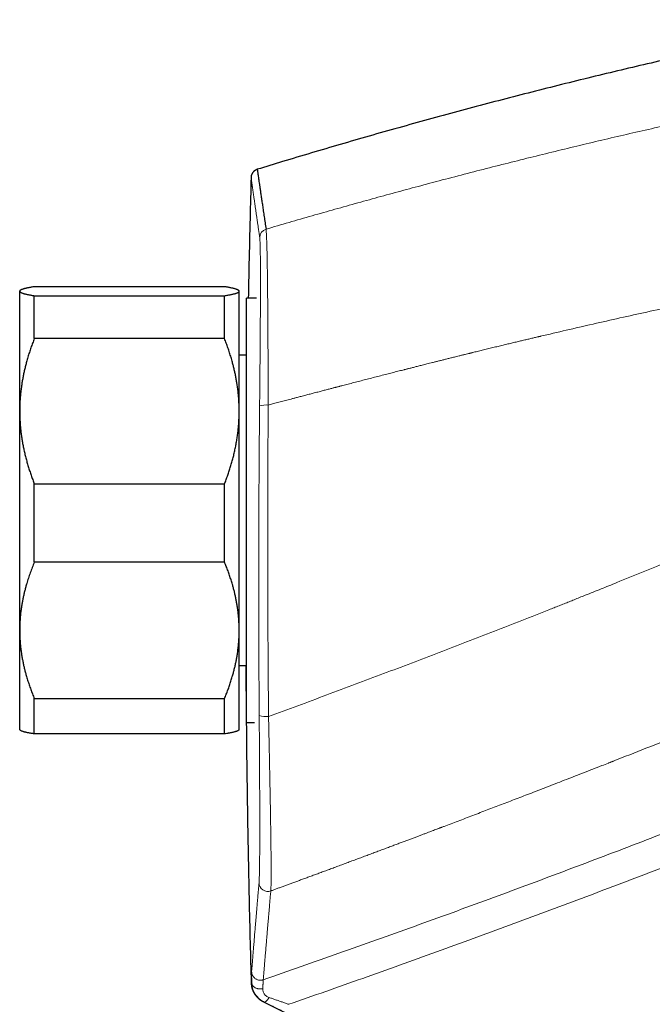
# Model space of a CAD drawing. Header units: millimetres. Extents: x 8 to 736, y 12 to 488.
# Tile 55 of 59: x 563 to 606, y 403 to 471. Entities that reach past the tile are written whole.
import ezdxf

# ---------------------------------------------------------------- set-up
doc = ezdxf.new("R2010")
doc.units = ezdxf.units.MM

msp = doc.modelspace()

# ---------------------------------------------------------------- linework, layer by layer
at = {"color": 7, "linetype": 'Continuous', "lineweight": 30}
for p, q in [((576.973, 452.332), (563.973, 452.332)), ((562.996, 452.072), (562.973, 452.048)), ((562.973, 452.026), (562.973, 452.048)), ((562.973, 443.821), (562.973, 452.026)), ((563.973, 448.789), (563.973, 451.719)), ((563.973, 451.719), (576.973, 451.719)), ((576.973, 448.789), (576.973, 451.719)), ((577.973, 452.048), (577.95, 452.071)), ((577.973, 452.026), (577.973, 452.048)), ((577.973, 443.821), (577.973, 452.026)), ((579.155, 451.548), (578.473, 451.548)), ((579.155, 451.548), (578.473, 451.548)), ((578.473, 429.118), (578.473, 451.548)), ((576.973, 448.789), (563.973, 448.789)), ((578.473, 447.648), (577.973, 447.648)), ((562.973, 428.844), (562.973, 443.821)), ((577.973, 428.844), (577.973, 443.821)), ((563.973, 433.505), (563.973, 438.854)), ((563.973, 438.854), (576.973, 438.854)), ((576.973, 433.505), (576.973, 438.854)), ((576.973, 433.505), (563.973, 433.505)), ((562.973, 422.048), (562.973, 428.844)), ((577.973, 422.048), (577.973, 428.844)), ((578.473, 422.548), (578.473, 429.118)), ((577.973, 426.448), (578.473, 426.448)), ((563.973, 424.183), (576.973, 424.183)), ((563.973, 421.764), (563.973, 424.183)), ((576.973, 421.764), (576.973, 424.183)), ((562.973, 422.048), (562.996, 422.025)), ((577.95, 422.025), (577.973, 422.048)), ((578.473, 422.548), (579.02, 422.548)), ((578.473, 422.548), (579.02, 422.548)), ((576.973, 421.764), (563.973, 421.764)), ((579.631, 403.453), (589.844, 398.427))]:
    msp.add_line(p, q, dxfattribs=at)
at = {"color": 252, "linetype": 'Continuous', "lineweight": 0}
for p, q in [((578.835, 404.742), (578.825, 404.746)), ((579.66, 403.442), (579.669, 403.439)), ((579.669, 403.439), (579.661, 403.442))]:
    msp.add_line(p, q, dxfattribs=at)
at = {"color": 252, "linetype": 'Continuous', "lineweight": 0, "flags": 128}
for points in [[(578.835, 404.742), (578.837, 404.712), (578.842, 404.683), (578.851, 404.654), (578.861, 404.625), (578.875, 404.597), (578.891, 404.57), (578.91, 404.543), (578.932, 404.518), (578.956, 404.494), (578.982, 404.471), (579.01, 404.45), (579.041, 404.43), (579.073, 404.411), (579.107, 404.394), (579.142, 404.379), (579.179, 404.366), (579.218, 404.355), (579.257, 404.345), (579.297, 404.338), (579.338, 404.333), (579.379, 404.329), (579.42, 404.328), (579.462, 404.329), (579.503, 404.332), (579.544, 404.337), (579.585, 404.344)], [(580.023, 403.748), (580.001, 403.713), (579.979, 403.679), (579.957, 403.648), (579.934, 403.617), (579.912, 403.589), (579.889, 403.563), (579.867, 403.538), (579.845, 403.516), (579.824, 403.497), (579.803, 403.48), (579.783, 403.465), (579.764, 403.453), (579.745, 403.444), (579.728, 403.437), (579.711, 403.433), (579.696, 403.432), (579.682, 403.434), (579.669, 403.439)]]:
    msp.add_lwpolyline(points, dxfattribs=at)
at = {"color": 252, "linetype": 'Continuous', "lineweight": 0}
for centre, radius, start, end in [((579.973, 455.69), 0.599, 106.16698, 178.46281), ((579.803, 442.731), 1.52, 84.17386, 106.57814), ((579.814, 424.603), 1.651, 253.41628, 275.77094), ((579.928, 411.597), 0.6, 181.82358, 289.98768)]:
    msp.add_arc(centre, radius, start, end, dxfattribs=at)
at = {"color": 7, "linetype": 'Continuous', "lineweight": 30}
for points, knots in [([(619.929, 470.586), (619.388, 470.479), (618.225, 470.25), (616.441, 469.888), (614.577, 469.501), (612.714, 469.104), (610.854, 468.699), (608.995, 468.285), (607.077, 467.849), (605.099, 467.388), (603.061, 466.902), (601.027, 466.405), (598.994, 465.898), (596.965, 465.38), (594.938, 464.852), (592.914, 464.312), (590.892, 463.763), (588.873, 463.202), (586.869, 462.634), (584.88, 462.06), (582.905, 461.478), (581.014, 460.911), (579.782, 460.533), (579.206, 460.357)], [0, 0, 0, 0, 0.039334, 0.084669, 0.130001, 0.175332, 0.220661, 0.265989, 0.311316, 0.361175, 0.411035, 0.460895, 0.510757, 0.56062, 0.610486, 0.660354, 0.710226, 0.760102, 0.809983, 0.858978, 0.907978, 0.956984, 1, 1, 1, 1]), ([(579.205, 460.361), (579.187, 460.354), (579.152, 460.34), (579.103, 460.314), (579.061, 460.287), (579.024, 460.26), (578.993, 460.235), (578.968, 460.211), (578.947, 460.19), (578.928, 460.168), (578.908, 460.144), (578.886, 460.113), (578.862, 460.077), (578.839, 460.034), (578.817, 459.984), (578.799, 459.929), (578.786, 459.868), (578.783, 459.825), (578.781, 459.804)], [0, 0, 0, 0, 0.079058, 0.152937, 0.220772, 0.281902, 0.335858, 0.382337, 0.421167, 0.456114, 0.498616, 0.549321, 0.607984, 0.674202, 0.747387, 0.826753, 0.911329, 1, 1, 1, 1]), ([(579.205, 460.359), (579.205, 460.36), (579.205, 460.363), (579.207, 460.346), (579.213, 460.306), (579.223, 460.239), (579.236, 460.148), (579.253, 460.031), (579.274, 459.889), (579.298, 459.724), (579.326, 459.535), (579.357, 459.323), (579.392, 459.087), (579.43, 458.825), (579.473, 458.537), (579.519, 458.222), (579.569, 457.881), (579.623, 457.516), (579.68, 457.125), (579.741, 456.711), (579.784, 456.414), (579.806, 456.265)], [0, 0, 0, 0, 0.011576, 0.065785, 0.119994, 0.175189, 0.230384, 0.285579, 0.340774, 0.395968, 0.450177, 0.504386, 0.558595, 0.612803, 0.668118, 0.723432, 0.778746, 0.83406, 0.889374, 0.944687, 1, 1, 1, 1]), ([(578.788, 459.805), (578.763, 458.875), (578.71, 456.906), (578.646, 454.153), (578.61, 452.331), (578.595, 451.548)], [0, 0, 0, 0, 0.33783, 0.715722, 1, 1, 1, 1]), ([(563.973, 452.332), (563.935, 452.326), (563.858, 452.314), (563.751, 452.295), (563.649, 452.277), (563.554, 452.258), (563.465, 452.239), (563.383, 452.221), (563.308, 452.202), (563.24, 452.183), (563.178, 452.163), (563.125, 452.144), (563.079, 452.125), (563.041, 452.105), (563.01, 452.085), (562.989, 452.065), (562.975, 452.046), (562.974, 452.032), (562.973, 452.026)], [0, 0, 0, 0, 0.062057, 0.124124, 0.186189, 0.248244, 0.310077, 0.371921, 0.433764, 0.495595, 0.558031, 0.620481, 0.682931, 0.745365, 0.809015, 0.872683, 0.936351, 1, 1, 1, 1]), ([(577.973, 452.026), (577.972, 452.029), (577.972, 452.038), (577.966, 452.053), (577.953, 452.069), (577.934, 452.086), (577.905, 452.105), (577.867, 452.125), (577.82, 452.144), (577.765, 452.164), (577.702, 452.184), (577.63, 452.204), (577.55, 452.224), (577.462, 452.243), (577.366, 452.263), (577.269, 452.282), (577.171, 452.299), (577.075, 452.316), (577.007, 452.327), (576.973, 452.332)], [0, 0, 0, 0, 0.034083, 0.086059, 0.13804, 0.190015, 0.253414, 0.316836, 0.380268, 0.443694, 0.507094, 0.57244, 0.637806, 0.703182, 0.768553, 0.833903, 0.889267, 0.944635, 1, 1, 1, 1]), ([(562.973, 452.026), (562.973, 452.022), (562.974, 452.012), (562.982, 451.995), (562.999, 451.976), (563.025, 451.956), (563.059, 451.936), (563.101, 451.917), (563.152, 451.897), (563.211, 451.877), (563.278, 451.858), (563.353, 451.838), (563.431, 451.82), (563.512, 451.802), (563.594, 451.785), (563.681, 451.769), (563.773, 451.752), (563.87, 451.735), (563.939, 451.724), (563.973, 451.719)], [0, 0, 0, 0, 0.034083, 0.096966, 0.159874, 0.222792, 0.285703, 0.348587, 0.4123, 0.476036, 0.539781, 0.60352, 0.667237, 0.722629, 0.778026, 0.833419, 0.888945, 0.944474, 1, 1, 1, 1]), ([(576.973, 451.719), (577.013, 451.725), (577.093, 451.738), (577.205, 451.758), (577.31, 451.777), (577.41, 451.797), (577.502, 451.817), (577.587, 451.837), (577.666, 451.857), (577.736, 451.878), (577.798, 451.899), (577.851, 451.92), (577.895, 451.941), (577.93, 451.962), (577.954, 451.983), (577.97, 452.004), (577.972, 452.018), (577.973, 452.026)], [0, 0, 0, 0, 0.065066, 0.130137, 0.195203, 0.26048, 0.325763, 0.391039, 0.458408, 0.525817, 0.593243, 0.660665, 0.728065, 0.795429, 0.863616, 0.931814, 1, 1, 1, 1]), ([(563.973, 448.789), (563.932, 448.684), (563.852, 448.474), (563.739, 448.157), (563.632, 447.838), (563.533, 447.517), (563.446, 447.212), (563.369, 446.923), (563.303, 446.65), (563.243, 446.378), (563.189, 446.105), (563.14, 445.832), (563.094, 445.535), (563.052, 445.213), (563.017, 444.866), (562.992, 444.518), (562.976, 444.17), (562.974, 443.938), (562.973, 443.821)], [0, 0, 0, 0, 0.065617, 0.131252, 0.19689, 0.262521, 0.328134, 0.383158, 0.438187, 0.493212, 0.547625, 0.602042, 0.656455, 0.725142, 0.793864, 0.862595, 0.931314, 1, 1, 1, 1]), ([(577.973, 443.821), (577.972, 443.879), (577.972, 444.044), (577.964, 444.315), (577.946, 444.636), (577.92, 444.957), (577.886, 445.276), (577.845, 445.578), (577.8, 445.862), (577.752, 446.129), (577.699, 446.393), (577.641, 446.655), (577.578, 446.914), (577.505, 447.196), (577.418, 447.499), (577.317, 447.825), (577.21, 448.148), (577.095, 448.47), (577.014, 448.683), (576.973, 448.789)], [0, 0, 0, 0, 0.034083, 0.097391, 0.160725, 0.224069, 0.287405, 0.350714, 0.403934, 0.457159, 0.510379, 0.562664, 0.614953, 0.667239, 0.733776, 0.800332, 0.866897, 0.933458, 1, 1, 1, 1]), ([(562.973, 443.821), (562.973, 443.764), (562.974, 443.606), (562.981, 443.348), (562.997, 443.047), (563.02, 442.747), (563.05, 442.447), (563.089, 442.147), (563.134, 441.846), (563.187, 441.547), (563.247, 441.246), (563.314, 440.945), (563.389, 440.643), (563.47, 440.342), (563.558, 440.042), (563.653, 439.743), (563.753, 439.445), (563.86, 439.148), (563.935, 438.952), (563.973, 438.854)], [0, 0, 0, 0, 0.0340829, 0.0933835, 0.1526989, 0.2120147, 0.271316, 0.3310745, 0.3908466, 0.4506197, 0.5103794, 0.571401, 0.6324347, 0.6934696, 0.7544929, 0.8158642, 0.877245, 0.938627, 1, 1, 1, 1]), ([(576.973, 438.854), (577.011, 438.952), (577.086, 439.149), (577.192, 439.446), (577.293, 439.744), (577.388, 440.045), (577.477, 440.348), (577.559, 440.652), (577.635, 440.959), (577.704, 441.268), (577.765, 441.581), (577.82, 441.897), (577.866, 442.215), (577.905, 442.534), (577.935, 442.854), (577.957, 443.176), (577.97, 443.499), (577.972, 443.714), (577.973, 443.821)], [0, 0, 0, 0, 0.061481, 0.12297, 0.184459, 0.245938, 0.307751, 0.369576, 0.4314, 0.493211, 0.556282, 0.61937, 0.682456, 0.745525, 0.809135, 0.872763, 0.936391, 1, 1, 1, 1]), ([(563.973, 433.505), (563.924, 433.386), (563.827, 433.147), (563.693, 432.786), (563.568, 432.422), (563.466, 432.096), (563.384, 431.809), (563.319, 431.561), (563.259, 431.313), (563.205, 431.065), (563.156, 430.817), (563.109, 430.547), (563.066, 430.255), (563.028, 429.941), (563, 429.625), (562.982, 429.31), (562.974, 429.049), (562.973, 428.894), (562.973, 428.844)], [0, 0, 0, 0, 0.079536, 0.159092, 0.238644, 0.318175, 0.371508, 0.424845, 0.478178, 0.530957, 0.58374, 0.636519, 0.702911, 0.769333, 0.835765, 0.902185, 0.968576, 1, 1, 1, 1]), ([(577.973, 428.844), (577.973, 428.894), (577.972, 429.045), (577.964, 429.296), (577.947, 429.598), (577.921, 429.899), (577.887, 430.2), (577.847, 430.484), (577.802, 430.751), (577.754, 431.002), (577.701, 431.251), (577.643, 431.497), (577.58, 431.741), (577.506, 432.006), (577.419, 432.291), (577.318, 432.598), (577.21, 432.902), (577.096, 433.205), (577.014, 433.405), (576.973, 433.505)], [0, 0, 0, 0, 0.031424, 0.094899, 0.158401, 0.221913, 0.285416, 0.348893, 0.402256, 0.455625, 0.508989, 0.561409, 0.613834, 0.666254, 0.732989, 0.799742, 0.866504, 0.933261, 1, 1, 1, 1]), ([(562.973, 428.844), (562.974, 428.74), (562.975, 428.533), (562.99, 428.221), (563.013, 427.91), (563.045, 427.6), (563.083, 427.307), (563.127, 427.031), (563.175, 426.772), (563.228, 426.515), (563.286, 426.261), (563.349, 426.01), (563.424, 425.736), (563.513, 425.44), (563.616, 425.123), (563.727, 424.808), (563.846, 424.494), (563.93, 424.287), (563.973, 424.183)], [0, 0, 0, 0, 0.065449, 0.130926, 0.196415, 0.261894, 0.327345, 0.382403, 0.437466, 0.492525, 0.54654, 0.60056, 0.654576, 0.723644, 0.792733, 0.861832, 0.930927, 1, 1, 1, 1]), ([(576.973, 424.183), (577.013, 424.282), (577.094, 424.478), (577.206, 424.776), (577.313, 425.075), (577.413, 425.376), (577.5, 425.663), (577.576, 425.934), (577.642, 426.19), (577.703, 426.446), (577.757, 426.702), (577.805, 426.957), (577.852, 427.236), (577.893, 427.539), (577.929, 427.864), (577.954, 428.191), (577.97, 428.517), (577.972, 428.735), (577.973, 428.844)], [0, 0, 0, 0, 0.065617, 0.131252, 0.19689, 0.262521, 0.328134, 0.383158, 0.438187, 0.493212, 0.547625, 0.602042, 0.656455, 0.725142, 0.793864, 0.862595, 0.931314, 1, 1, 1, 1]), ([(578.428, 426.448), (578.428, 426.309), (578.434, 425.13), (578.453, 422.91), (578.487, 419.789), (578.531, 416.687), (578.584, 413.603), (578.647, 410.539), (578.715, 407.596), (578.767, 405.674), (578.792, 404.774)], [0, 0, 0, 0, 0.0192403, 0.1632148, 0.3071946, 0.4511749, 0.5925826, 0.7339866, 0.8753849, 1, 1, 1, 1]), ([(563.973, 421.764), (563.935, 421.771), (563.858, 421.783), (563.751, 421.801), (563.65, 421.82), (563.554, 421.839), (563.465, 421.857), (563.383, 421.876), (563.308, 421.895), (563.24, 421.914), (563.179, 421.933), (563.125, 421.953), (563.079, 421.972), (563.041, 421.992), (563.013, 422.009), (563.001, 422.021), (562.996, 422.026)], [0, 0, 0, 0, 0.072599, 0.145197, 0.217885, 0.290571, 0.362896, 0.43522, 0.507659, 0.580097, 0.653115, 0.726132, 0.799294, 0.872454, 0.946882, 1, 1, 1, 1]), ([(577.95, 422.026), (577.949, 422.025), (577.945, 422.02), (577.933, 422.01), (577.911, 421.995), (577.88, 421.979), (577.844, 421.962), (577.803, 421.946), (577.755, 421.93), (577.702, 421.913), (577.643, 421.897), (577.577, 421.88), (577.507, 421.863), (577.431, 421.847), (577.35, 421.83), (577.27, 421.815), (577.195, 421.802), (577.1, 421.785), (577.024, 421.773), (576.973, 421.764)], [0, 0, 0, 0, 0.0062647, 0.0519143, 0.1136675, 0.1754266, 0.2371802, 0.2991367, 0.3610987, 0.4230557, 0.4867214, 0.5503925, 0.6140588, 0.677899, 0.741744, 0.8055848, 0.854176, 0.9027671, 1, 1, 1, 1]), ([(578.791, 404.773), (578.793, 404.751), (578.796, 404.706), (578.801, 404.64), (578.809, 404.575), (578.819, 404.513), (578.831, 404.452), (578.847, 404.391), (578.865, 404.329), (578.887, 404.266), (578.911, 404.207), (578.935, 404.156), (578.957, 404.111), (578.977, 404.073), (578.998, 404.037), (579.019, 404.003), (579.04, 403.97), (579.059, 403.942), (579.077, 403.917), (579.092, 403.897), (579.108, 403.877), (579.123, 403.858), (579.138, 403.84), (579.152, 403.823), (579.166, 403.807), (579.182, 403.79), (579.198, 403.773), (579.215, 403.755), (579.233, 403.738), (579.251, 403.721), (579.269, 403.705), (579.285, 403.69), (579.301, 403.676), (579.317, 403.664), (579.331, 403.652), (579.343, 403.643), (579.353, 403.635), (579.362, 403.628), (579.369, 403.623), (579.373, 403.62), (579.376, 403.618), (579.379, 403.615), (579.383, 403.613), (579.387, 403.609), (579.392, 403.606), (579.398, 403.602), (579.404, 403.598), (579.411, 403.593), (579.419, 403.587), (579.428, 403.581), (579.438, 403.574), (579.449, 403.567), (579.46, 403.559), (579.472, 403.551), (579.485, 403.542), (579.499, 403.533), (579.514, 403.524), (579.53, 403.514), (579.547, 403.504), (579.564, 403.493), (579.583, 403.481), (579.602, 403.47), (579.615, 403.462), (579.622, 403.458)], [0, 0, 0, 0, 0.023655, 0.046045, 0.067188, 0.087113, 0.105838, 0.123377, 0.142544, 0.160108, 0.176101, 0.190561, 0.200525, 0.209666, 0.21802, 0.225631, 0.232562, 0.238892, 0.243308, 0.247499, 0.251527, 0.255465, 0.259386, 0.263369, 0.267487, 0.271806, 0.277974, 0.284712, 0.292108, 0.302684, 0.314551, 0.327727, 0.342231, 0.358087, 0.37531, 0.393915, 0.409348, 0.425627, 0.442755, 0.448702, 0.454887, 0.462275, 0.471048, 0.481206, 0.492529, 0.505187, 0.519179, 0.534505, 0.55361, 0.574447, 0.597016, 0.621316, 0.647346, 0.674595, 0.703511, 0.734092, 0.766338, 0.800958, 0.837309, 0.87539, 0.915199, 0.956737, 1, 1, 1, 1]), ([(578.791, 404.773), (578.792, 404.77), (578.794, 404.764), (578.805, 404.755), (578.818, 404.749), (578.825, 404.746)], [0, 0, 0, 0, 0.318134, 0.659067, 1, 1, 1, 1]), ([(579.66, 403.442), (579.66, 403.442), (579.66, 403.441), (579.655, 403.442), (579.642, 403.448), (579.634, 403.452), (579.631, 403.453)], [0, 0, 0, 0, 0.160593, 0.481778, 0.802964, 1, 1, 1, 1]), ([(579.631, 403.453), (579.632, 403.453), (579.636, 403.451), (579.645, 403.448), (579.656, 403.444), (579.661, 403.442)], [0, 0, 0, 0, 0.215342, 0.646026, 1, 1, 1, 1])]:
    msp.add_open_spline(points, degree=3, knots=knots, dxfattribs=at)
at = {"color": 252, "linetype": 'Continuous', "lineweight": 0}
for points, knots in [([(579.806, 456.265), (580.331, 456.419), (581.378, 456.727), (582.949, 457.18), (584.519, 457.626), (586.087, 458.066), (587.654, 458.499), (589.219, 458.925), (590.833, 459.358), (592.498, 459.798), (594.213, 460.244), (595.926, 460.681), (597.636, 461.11), (599.344, 461.531), (601.049, 461.945), (602.752, 462.35), (604.452, 462.747), (606.15, 463.137), (607.835, 463.516), (609.507, 463.886), (611.167, 464.245), (612.824, 464.598), (613.928, 464.827), (614.479, 464.941)], [0, 0, 0, 0, 0.045786, 0.091478, 0.137077, 0.182582, 0.227994, 0.273314, 0.31854, 0.368183, 0.417713, 0.467132, 0.51644, 0.565636, 0.614722, 0.663697, 0.712562, 0.761316, 0.80996, 0.857628, 0.905191, 0.952648, 1, 1, 1, 1]), ([(578.781, 459.805), (578.781, 459.805), (578.781, 459.805), (578.781, 459.805), (578.781, 459.804), (578.781, 459.803), (578.782, 459.802), (578.782, 459.8), (578.782, 459.798), (578.782, 459.795), (578.783, 459.792), (578.784, 459.788), (578.784, 459.783), (578.785, 459.776), (578.786, 459.769), (578.788, 459.76), (578.789, 459.749), (578.791, 459.737), (578.793, 459.723), (578.795, 459.707), (578.798, 459.69), (578.8, 459.67), (578.804, 459.649), (578.807, 459.626), (578.811, 459.6), (578.815, 459.571), (578.819, 459.54), (578.824, 459.507), (578.829, 459.472), (578.835, 459.434), (578.841, 459.393), (578.847, 459.349), (578.854, 459.301), (578.861, 459.249), (578.869, 459.194), (578.878, 459.135), (578.887, 459.07), (578.898, 458.998), (578.909, 458.921), (578.917, 458.865), (578.922, 458.832), (578.923, 458.822), (578.925, 458.812), (578.926, 458.802), (578.928, 458.791), (578.934, 458.75), (578.944, 458.676), (578.96, 458.568), (578.976, 458.457), (578.992, 458.344), (579.009, 458.23), (579.025, 458.116), (579.042, 458.001), (579.059, 457.885), (579.076, 457.768), (579.093, 457.65), (579.11, 457.531), (579.127, 457.413), (579.144, 457.295), (579.161, 457.177), (579.178, 457.061), (579.195, 456.947), (579.211, 456.833), (579.227, 456.722), (579.243, 456.612), (579.259, 456.505), (579.274, 456.4), (579.289, 456.298), (579.303, 456.201), (579.316, 456.11), (579.329, 456.023), (579.341, 455.94), (579.352, 455.86), (579.364, 455.782), (579.371, 455.731), (579.375, 455.706)], [0, 0, 0, 0, 0.004049, 0.009232, 0.014864, 0.020942, 0.027468, 0.034442, 0.041427, 0.04881, 0.05659, 0.064769, 0.073345, 0.083386, 0.093923, 0.104956, 0.116484, 0.128507, 0.141026, 0.15404, 0.16755, 0.180848, 0.194593, 0.208785, 0.223425, 0.238513, 0.254048, 0.269105, 0.28456, 0.300413, 0.316663, 0.333312, 0.350358, 0.367801, 0.385643, 0.403882, 0.42252, 0.44348, 0.464922, 0.484188, 0.486739, 0.489296, 0.491859, 0.494429, 0.497005, 0.499588, 0.524781, 0.54942, 0.573505, 0.597034, 0.620009, 0.642034, 0.663524, 0.68448, 0.7049, 0.725185, 0.744914, 0.764085, 0.7827, 0.800757, 0.818258, 0.835201, 0.851588, 0.867417, 0.88269, 0.897405, 0.911564, 0.925166, 0.93821, 0.949679, 0.960679, 0.971211, 0.981275, 0.990872, 1, 1, 1, 1]), ([(579.375, 455.706), (579.376, 455.694), (579.379, 455.669), (579.384, 455.618), (579.388, 455.559), (579.393, 455.488), (579.396, 455.408), (579.4, 455.319), (579.403, 455.222), (579.406, 455.12), (579.409, 455.012), (579.411, 454.897), (579.414, 454.775), (579.416, 454.644), (579.418, 454.502), (579.42, 454.348), (579.421, 454.181), (579.423, 454.005), (579.424, 453.821), (579.425, 453.629), (579.426, 453.429), (579.426, 453.273), (579.426, 453.167), (579.426, 453.122), (579.427, 453.087), (579.427, 453.059), (579.427, 453.031), (579.427, 453.002), (579.427, 452.953), (579.427, 452.882), (579.427, 452.789), (579.427, 452.692), (579.427, 452.59), (579.427, 452.482), (579.427, 452.362), (579.426, 452.231), (579.426, 452.087), (579.426, 451.933), (579.425, 451.769), (579.425, 451.595), (579.424, 451.414), (579.424, 451.226), (579.423, 451.032), (579.422, 450.828), (579.421, 450.613), (579.42, 450.393), (579.418, 450.168), (579.417, 449.939), (579.416, 449.727), (579.415, 449.537), (579.414, 449.413), (579.413, 449.332), (579.413, 449.293), (579.413, 449.254), (579.412, 449.215), (579.412, 449.176), (579.412, 449.141), (579.411, 449.037), (579.41, 448.863), (579.408, 448.612), (579.406, 448.339), (579.404, 448.042), (579.401, 447.722), (579.399, 447.397), (579.396, 447.07), (579.393, 446.74), (579.39, 446.407), (579.387, 446.06), (579.384, 445.699), (579.38, 445.324), (579.376, 444.947), (579.373, 444.568), (579.37, 444.314), (579.369, 444.187)], [0, 0, 0, 0, 0.020154, 0.040268, 0.060347, 0.080396, 0.10042, 0.120423, 0.140409, 0.158718, 0.177018, 0.195311, 0.213601, 0.231888, 0.250175, 0.270126, 0.290081, 0.310041, 0.33001, 0.349987, 0.369976, 0.389978, 0.394908, 0.39984, 0.402312, 0.404794, 0.40736, 0.410012, 0.412748, 0.420709, 0.429312, 0.437536, 0.446274, 0.455526, 0.465293, 0.476419, 0.488149, 0.500483, 0.513411, 0.526921, 0.541012, 0.554829, 0.569163, 0.584013, 0.599379, 0.615263, 0.630554, 0.646297, 0.662493, 0.67343, 0.684565, 0.687092, 0.689629, 0.692176, 0.694733, 0.6973, 0.699877, 0.70163, 0.717724, 0.733818, 0.749911, 0.769864, 0.78982, 0.809782, 0.829751, 0.849729, 0.869717, 0.889717, 0.911732, 0.933766, 0.95582, 0.977898, 1, 1, 1, 1]), ([(579.806, 456.265), (579.809, 456.244), (579.815, 456.202), (579.824, 456.105), (579.832, 455.984), (579.84, 455.838), (579.847, 455.668), (579.855, 455.474), (579.862, 455.256), (579.868, 455.016), (579.875, 454.753), (579.881, 454.469), (579.887, 454.163), (579.892, 453.837), (579.897, 453.49), (579.902, 453.124), (579.907, 452.739), (579.912, 452.336), (579.916, 451.915), (579.92, 451.48), (579.924, 451.03), (579.927, 450.567), (579.931, 450.091), (579.934, 449.603), (579.937, 449.104), (579.94, 448.571), (579.943, 448.002), (579.946, 447.397), (579.948, 446.782), (579.951, 446.158), (579.953, 445.526), (579.955, 444.887), (579.956, 444.457), (579.957, 444.242)], [0, 0, 0, 0, 0.0315372, 0.0629809, 0.0943504, 0.1256624, 0.1569316, 0.1881706, 0.2193906, 0.2506012, 0.2818109, 0.3130274, 0.3442575, 0.3755079, 0.4067849, 0.4380954, 0.4694462, 0.5008451, 0.5322267, 0.5635311, 0.5947736, 0.625968, 0.6571264, 0.6882598, 0.7193777, 0.750489, 0.7860459, 0.8216154, 0.8572074, 0.8928318, 0.9284984, 0.9642175, 1, 1, 1, 1]), ([(579.957, 444.242), (580.005, 444.255), (580.105, 444.281), (580.258, 444.322), (580.42, 444.365), (580.589, 444.41), (580.767, 444.456), (580.949, 444.505), (581.135, 444.554), (581.325, 444.604), (581.523, 444.656), (581.727, 444.71), (581.911, 444.758), (582.073, 444.801), (582.215, 444.838), (582.365, 444.878), (582.519, 444.918), (582.672, 444.958), (582.82, 444.997), (582.963, 445.035), (583.112, 445.074), (583.267, 445.114), (583.426, 445.156), (583.577, 445.196), (583.72, 445.233), (583.859, 445.269), (583.991, 445.304), (584.118, 445.337), (584.236, 445.368), (584.346, 445.397), (584.447, 445.423), (584.524, 445.443), (584.583, 445.458), (584.632, 445.471), (584.687, 445.485), (584.744, 445.5), (584.802, 445.515), (584.933, 445.549), (585.173, 445.612), (585.525, 445.703), (585.919, 445.806), (586.317, 445.909), (586.719, 446.013), (587.125, 446.117), (587.539, 446.224), (587.946, 446.328), (588.344, 446.43), (588.716, 446.525), (589.013, 446.601), (589.185, 446.644), (589.243, 446.659), (589.255, 446.662), (589.286, 446.67), (589.34, 446.684), (589.417, 446.703), (589.504, 446.726), (589.601, 446.75), (589.707, 446.777), (589.822, 446.806), (589.944, 446.837), (590.07, 446.869), (590.201, 446.902), (590.341, 446.938), (590.488, 446.975), (590.643, 447.014), (590.812, 447.056), (590.994, 447.102), (591.191, 447.152), (591.397, 447.203), (591.613, 447.257), (591.837, 447.313), (592.068, 447.371), (592.308, 447.431), (592.557, 447.493), (592.792, 447.551), (593.013, 447.606), (593.217, 447.656), (593.449, 447.714), (593.628, 447.758), (593.753, 447.789), (593.799, 447.8), (593.844, 447.811), (593.884, 447.821), (594.022, 447.855), (594.253, 447.912), (594.598, 447.996), (594.951, 448.082), (595.312, 448.17), (595.663, 448.255), (596.005, 448.337), (596.336, 448.417), (596.658, 448.494), (596.968, 448.569), (597.267, 448.64), (597.554, 448.708), (597.831, 448.774), (598.098, 448.837), (598.283, 448.881), (598.39, 448.906), (598.423, 448.914), (598.455, 448.921), (598.487, 448.929), (598.521, 448.937), (598.69, 448.976), (599.442, 449.153), (600.795, 449.467), (602.616, 449.884), (604.458, 450.299), (606.299, 450.707), (608.142, 451.109), (609.974, 451.502), (611.795, 451.886), (613.606, 452.262), (615.416, 452.632), (616.624, 452.873), (617.228, 452.994)], [0, 0, 0, 0, 0.003918, 0.008056, 0.012413, 0.016989, 0.021784, 0.026798, 0.031726, 0.036849, 0.042166, 0.047679, 0.053386, 0.057051, 0.060793, 0.064896, 0.069149, 0.073269, 0.077258, 0.081115, 0.084839, 0.089334, 0.09362, 0.097698, 0.101567, 0.105228, 0.108882, 0.112302, 0.115487, 0.118438, 0.121154, 0.123636, 0.124653, 0.125992, 0.127537, 0.129089, 0.130648, 0.132213, 0.139686, 0.150035, 0.160662, 0.171565, 0.182232, 0.193151, 0.204322, 0.215745, 0.226007, 0.236464, 0.245827, 0.249995, 0.250296, 0.250533, 0.250969, 0.252795, 0.254878, 0.257219, 0.259817, 0.262673, 0.265786, 0.269156, 0.272472, 0.276004, 0.279753, 0.283717, 0.287898, 0.292296, 0.297328, 0.302617, 0.308162, 0.313963, 0.320021, 0.326219, 0.332665, 0.339359, 0.346299, 0.351642, 0.357123, 0.362742, 0.37037, 0.371591, 0.372817, 0.374049, 0.375207, 0.376104, 0.385104, 0.393907, 0.403868, 0.413565, 0.422998, 0.432167, 0.441072, 0.449712, 0.458089, 0.466041, 0.47374, 0.481185, 0.488377, 0.495217, 0.496094, 0.496967, 0.497836, 0.498701, 0.499562, 0.500538, 0.512306, 0.560058, 0.609377, 0.658683, 0.707978, 0.757261, 0.806533, 0.854915, 0.903286, 0.951648, 1, 1, 1, 1]), ([(579.957, 444.242), (579.955, 443.925), (579.95, 443.289), (579.944, 442.336), (579.939, 441.382), (579.935, 440.428), (579.931, 439.475), (579.928, 438.521), (579.926, 437.535), (579.925, 436.518), (579.924, 435.469), (579.924, 434.42), (579.925, 433.371), (579.927, 432.322), (579.929, 431.273), (579.933, 430.225), (579.937, 429.176), (579.942, 428.127), (579.948, 427.085), (579.955, 426.048), (579.963, 425.019), (579.971, 423.989), (579.977, 423.303), (579.98, 422.96)], [0, 0, 0, 0, 0.044941, 0.089843, 0.134708, 0.179541, 0.224346, 0.269127, 0.313887, 0.363105, 0.412307, 0.4615, 0.510689, 0.55988, 0.609077, 0.658286, 0.707512, 0.756761, 0.806037, 0.854467, 0.902934, 0.951443, 1, 1, 1, 1]), ([(579.369, 444.187), (579.366, 443.871), (579.36, 443.239), (579.352, 442.29), (579.344, 441.342), (579.337, 440.394), (579.331, 439.445), (579.326, 438.497), (579.321, 437.516), (579.317, 436.505), (579.314, 435.461), (579.312, 434.418), (579.31, 433.375), (579.309, 432.332), (579.31, 431.288), (579.311, 430.245), (579.313, 429.202), (579.316, 428.159), (579.319, 427.122), (579.324, 426.092), (579.329, 425.068), (579.335, 424.044), (579.34, 423.361), (579.343, 423.02)], [0, 0, 0, 0, 0.044944, 0.089847, 0.134714, 0.179549, 0.224356, 0.269137, 0.313899, 0.363117, 0.41232, 0.461513, 0.510702, 0.559893, 0.609089, 0.658297, 0.707522, 0.75677, 0.806045, 0.854473, 0.902938, 0.951445, 1, 1, 1, 1]), ([(579.98, 422.96), (580.646, 423.204), (581.972, 423.69), (583.948, 424.423), (585.903, 425.153), (587.837, 425.881), (589.75, 426.606), (591.641, 427.329), (593.528, 428.056), (595.409, 428.786), (597.285, 429.52), (598.642, 430.055), (599.491, 430.391), (599.837, 430.529), (600.182, 430.666), (600.527, 430.803), (600.878, 430.943), (601.245, 431.089), (601.856, 431.333), (602.702, 431.672), (604.022, 432.204), (605.581, 432.835), (607.372, 433.565), (609.137, 434.29), (610.875, 435.01), (612.588, 435.724), (614.243, 436.419), (615.841, 437.094), (617.385, 437.751), (618.905, 438.402), (620.402, 439.047), (621.391, 439.476), (621.882, 439.69)], [0, 0, 0, 0, 0.04711, 0.093769, 0.139974, 0.185726, 0.231023, 0.275865, 0.32025, 0.365342, 0.409952, 0.454077, 0.462343, 0.470592, 0.478824, 0.487039, 0.495236, 0.503931, 0.513319, 0.539006, 0.5645, 0.607943, 0.650813, 0.693109, 0.73483, 0.775976, 0.816544, 0.854265, 0.891472, 0.928164, 0.96434, 1, 1, 1, 1]), ([(580.133, 411.033), (580.204, 411.059), (580.347, 411.111), (580.567, 411.191), (580.794, 411.275), (581.03, 411.361), (581.272, 411.45), (581.521, 411.541), (581.777, 411.635), (582.04, 411.732), (582.313, 411.832), (582.596, 411.936), (582.888, 412.044), (583.189, 412.155), (583.499, 412.269), (583.816, 412.387), (584.142, 412.507), (584.473, 412.63), (584.81, 412.755), (585.153, 412.882), (585.503, 413.012), (585.795, 413.121), (586.027, 413.207), (586.198, 413.271), (586.37, 413.335), (586.54, 413.399), (586.708, 413.461), (586.875, 413.523), (587.096, 413.606), (587.371, 413.709), (587.696, 413.83), (588.013, 413.949), (588.32, 414.064), (588.619, 414.176), (588.904, 414.283), (589.175, 414.385), (589.435, 414.483), (589.686, 414.577), (589.928, 414.669), (590.162, 414.757), (590.388, 414.842), (590.606, 414.924), (590.808, 415), (590.994, 415.071), (591.165, 415.135), (591.329, 415.198), (591.46, 415.247), (591.558, 415.284), (591.626, 415.31), (591.692, 415.335), (591.757, 415.36), (591.824, 415.385), (591.896, 415.412), (592.105, 415.492), (592.453, 415.623), (592.938, 415.808), (593.432, 415.996), (593.937, 416.188), (594.435, 416.378), (594.925, 416.566), (595.409, 416.751), (595.9, 416.939), (596.399, 417.131), (596.906, 417.326), (597.421, 417.524), (597.962, 417.733), (598.529, 417.952), (599.123, 418.182), (599.726, 418.416), (600.339, 418.654), (600.947, 418.89), (601.55, 419.126), (602.148, 419.359), (602.7, 419.575), (603.073, 419.721), (603.264, 419.796), (603.324, 419.819), (603.383, 419.843), (603.443, 419.866), (603.502, 419.889), (603.723, 419.976), (604.664, 420.346), (606.351, 421.011), (608.617, 421.91), (610.905, 422.824), (613.191, 423.743), (615.473, 424.667), (617.739, 425.589), (619.989, 426.511), (622.224, 427.433), (624.459, 428.359), (625.947, 428.981), (626.691, 429.291)], [0, 0, 0, 0, 0.004492, 0.009158, 0.013998, 0.019013, 0.024201, 0.029466, 0.034899, 0.0405, 0.046268, 0.052328, 0.058562, 0.064971, 0.071555, 0.078314, 0.085247, 0.092356, 0.099491, 0.106795, 0.114266, 0.121906, 0.125417, 0.129136, 0.13281, 0.136439, 0.140024, 0.143564, 0.147059, 0.154198, 0.161143, 0.167894, 0.174451, 0.180815, 0.186985, 0.192694, 0.198226, 0.203581, 0.20876, 0.213763, 0.218589, 0.223238, 0.227711, 0.231501, 0.235155, 0.238672, 0.242052, 0.243525, 0.24497, 0.246388, 0.247779, 0.249141, 0.25063, 0.252397, 0.262557, 0.272925, 0.2835, 0.294283, 0.305273, 0.315443, 0.325785, 0.336299, 0.346983, 0.357839, 0.368867, 0.380066, 0.392582, 0.405307, 0.418238, 0.431377, 0.444724, 0.457368, 0.470193, 0.483198, 0.492928, 0.49421, 0.495493, 0.496778, 0.498064, 0.499352, 0.500547, 0.512301, 0.560005, 0.609283, 0.658559, 0.707834, 0.757098, 0.806318, 0.85469, 0.903094, 0.951531, 1, 1, 1, 1]), ([(579.343, 423.02), (579.344, 422.891), (579.345, 422.632), (579.348, 422.247), (579.351, 421.863), (579.353, 421.482), (579.356, 421.104), (579.358, 420.736), (579.36, 420.378), (579.362, 420.03), (579.364, 419.685), (579.366, 419.344), (579.368, 419.057), (579.369, 418.821), (579.37, 418.643), (579.371, 418.526), (579.371, 418.471), (579.371, 418.469), (579.371, 418.468), (579.371, 418.467), (579.371, 418.466), (579.371, 418.461), (579.371, 418.45), (579.371, 418.43), (579.371, 418.398), (579.371, 418.358), (579.372, 418.308), (579.372, 418.249), (579.372, 418.181), (579.372, 418.104), (579.373, 418.018), (579.373, 417.924), (579.374, 417.821), (579.374, 417.711), (579.374, 417.594), (579.375, 417.468), (579.375, 417.334), (579.376, 417.192), (579.376, 417.041), (579.377, 416.882), (579.377, 416.717), (579.378, 416.587), (579.378, 416.494), (579.378, 416.449), (579.378, 416.413), (579.378, 416.386), (579.378, 416.359), (579.378, 416.332), (579.378, 416.263), (579.379, 416.136), (579.379, 415.95), (579.379, 415.747), (579.379, 415.566), (579.379, 415.406), (579.379, 415.266), (579.379, 415.128), (579.379, 414.99), (579.379, 414.853), (579.379, 414.719), (579.379, 414.554), (579.378, 414.361), (579.377, 414.142), (579.376, 413.925), (579.375, 413.711), (579.374, 413.501), (579.372, 413.301), (579.37, 413.109), (579.368, 412.933), (579.366, 412.771), (579.364, 412.622), (579.362, 412.481), (579.359, 412.349), (579.356, 412.225), (579.353, 412.109), (579.35, 412.005), (579.347, 411.912), (579.343, 411.83), (579.34, 411.755), (579.336, 411.688), (579.332, 411.628), (579.33, 411.594), (579.328, 411.578)], [0, 0, 0, 0, 0.023425, 0.046828, 0.070211, 0.093575, 0.116923, 0.140257, 0.162246, 0.184225, 0.206197, 0.228163, 0.250126, 0.262398, 0.274669, 0.285469, 0.285747, 0.285794, 0.285813, 0.285861, 0.285962, 0.286185, 0.286728, 0.288208, 0.290311, 0.293036, 0.296383, 0.300353, 0.304945, 0.31016, 0.315998, 0.322459, 0.329543, 0.337107, 0.345274, 0.354042, 0.363414, 0.373576, 0.384364, 0.395781, 0.407826, 0.420502, 0.424617, 0.428533, 0.43057, 0.432612, 0.434658, 0.436708, 0.438763, 0.450142, 0.465749, 0.481602, 0.497704, 0.509025, 0.520448, 0.531975, 0.543604, 0.555336, 0.567171, 0.578655, 0.599226, 0.619779, 0.640316, 0.662302, 0.684274, 0.706234, 0.728183, 0.750124, 0.770067, 0.790007, 0.809948, 0.829892, 0.849842, 0.8698, 0.889771, 0.908091, 0.926427, 0.944782, 0.96316, 0.981565, 1, 1, 1, 1]), ([(579.98, 422.96), (579.985, 422.754), (579.993, 422.342), (580.007, 421.73), (580.019, 421.124), (580.032, 420.525), (580.044, 419.934), (580.056, 419.351), (580.066, 418.803), (580.076, 418.288), (580.085, 417.805), (580.094, 417.332), (580.102, 416.87), (580.11, 416.418), (580.117, 415.979), (580.124, 415.551), (580.13, 415.138), (580.136, 414.739), (580.141, 414.357), (580.145, 413.991), (580.149, 413.644), (580.152, 413.314), (580.154, 413.003), (580.156, 412.711), (580.156, 412.439), (580.156, 412.187), (580.156, 411.955), (580.154, 411.745), (580.152, 411.556), (580.148, 411.39), (580.144, 411.246), (580.139, 411.124), (580.135, 411.063), (580.133, 411.033)], [0, 0, 0, 0, 0.035732, 0.071417, 0.107064, 0.142679, 0.178271, 0.213846, 0.249415, 0.28054, 0.311675, 0.342827, 0.374007, 0.405224, 0.436491, 0.467822, 0.49923, 0.530656, 0.562032, 0.593365, 0.624662, 0.655928, 0.687169, 0.718392, 0.749604, 0.780811, 0.812022, 0.843246, 0.874495, 0.905779, 0.937114, 0.968515, 1, 1, 1, 1]), ([(579.618, 404.96), (580.48, 405.259), (582.205, 405.858), (584.788, 406.766), (587.369, 407.683), (589.947, 408.608), (592.506, 409.536), (595.047, 410.467), (597.569, 411.401), (600.089, 412.343), (602.622, 413.299), (605.169, 414.27), (607.731, 415.257), (610.289, 416.251), (612.843, 417.255), (615.394, 418.267), (617.942, 419.286), (619.638, 419.973), (620.486, 420.317)], [0, 0, 0, 0, 0.062721, 0.125442, 0.188163, 0.250883, 0.313604, 0.375204, 0.436804, 0.498404, 0.560004, 0.622861, 0.685717, 0.748574, 0.811431, 0.874287, 0.937144, 1, 1, 1, 1]), ([(581.357, 403.281), (582.201, 403.575), (583.888, 404.163), (586.415, 405.055), (588.938, 405.954), (591.457, 406.861), (593.958, 407.77), (596.441, 408.682), (598.905, 409.596), (601.365, 410.517), (603.838, 411.453), (606.325, 412.402), (608.825, 413.366), (611.321, 414.338), (613.813, 415.317), (616.302, 416.305), (618.787, 417.3), (620.441, 417.97), (621.267, 418.305)], [0, 0, 0, 0, 0.062845, 0.12567, 0.188476, 0.251263, 0.314033, 0.375665, 0.437281, 0.498882, 0.560468, 0.623297, 0.686112, 0.748913, 0.811702, 0.874479, 0.937245, 1, 1, 1, 1]), ([(579.328, 411.578), (579.319, 411.466), (579.3, 411.244), (579.272, 410.921), (579.245, 410.606), (579.219, 410.3), (579.194, 410.004), (579.17, 409.719), (579.147, 409.444), (579.124, 409.177), (579.102, 408.916), (579.081, 408.663), (579.06, 408.417), (579.041, 408.179), (579.021, 407.95), (579.003, 407.729), (578.986, 407.518), (578.969, 407.314), (578.953, 407.12), (578.938, 406.935), (578.923, 406.758), (578.909, 406.589), (578.896, 406.43), (578.884, 406.279), (578.872, 406.132), (578.86, 405.99), (578.849, 405.854), (578.839, 405.728), (578.83, 405.613), (578.824, 405.544), (578.821, 405.51)], [0, 0, 0, 0, 0.035167, 0.070326, 0.105477, 0.140621, 0.175759, 0.210264, 0.244763, 0.279258, 0.313749, 0.34894, 0.384128, 0.419313, 0.454496, 0.489678, 0.524859, 0.56004, 0.59522, 0.630402, 0.665585, 0.70077, 0.735958, 0.771148, 0.806342, 0.845061, 0.883785, 0.922516, 0.961254, 1, 1, 1, 1]), ([(579.618, 404.96), (579.62, 404.991), (579.625, 405.053), (579.634, 405.156), (579.643, 405.268), (579.653, 405.388), (579.664, 405.517), (579.675, 405.653), (579.687, 405.796), (579.7, 405.948), (579.713, 406.109), (579.728, 406.28), (579.743, 406.461), (579.759, 406.65), (579.775, 406.848), (579.793, 407.055), (579.811, 407.27), (579.83, 407.495), (579.85, 407.727), (579.87, 407.969), (579.891, 408.219), (579.913, 408.478), (579.936, 408.746), (579.96, 409.022), (579.985, 409.317), (580.012, 409.631), (580.041, 409.965), (580.071, 410.31), (580.101, 410.665), (580.123, 410.91), (580.133, 411.033)], [0, 0, 0, 0, 0.0351474, 0.0702881, 0.1054228, 0.1405518, 0.1756759, 0.2101684, 0.2446572, 0.2791427, 0.3136255, 0.3488097, 0.3839923, 0.4191737, 0.4543544, 0.4895352, 0.5247164, 0.5598988, 0.5950828, 0.630269, 0.6654579, 0.7006503, 0.7358465, 0.7710472, 0.806253, 0.8449858, 0.8837261, 0.9224748, 0.9612325, 1, 1, 1, 1]), ([(578.821, 405.51), (578.821, 405.509), (578.821, 405.507), (578.821, 405.5), (578.821, 405.489), (578.821, 405.473), (578.821, 405.454), (578.821, 405.432), (578.821, 405.408), (578.822, 405.382), (578.822, 405.357), (578.822, 405.339), (578.823, 405.326), (578.823, 405.319), (578.823, 405.312), (578.823, 405.304), (578.823, 405.297), (578.824, 405.27), (578.824, 405.221), (578.826, 405.142), (578.828, 405.055), (578.83, 404.959), (578.832, 404.855), (578.834, 404.78), (578.835, 404.742)], [0, 0, 0, 0, 0.036149, 0.07735, 0.123576, 0.174804, 0.231019, 0.27541, 0.32248, 0.372234, 0.406548, 0.44204, 0.451531, 0.461102, 0.470756, 0.48049, 0.490306, 0.500204, 0.583068, 0.666011, 0.749104, 0.832417, 0.916023, 1, 1, 1, 1]), ([(579.618, 404.96), (579.598, 404.954), (579.557, 404.941), (579.493, 404.93), (579.426, 404.926), (579.355, 404.929), (579.284, 404.941), (579.213, 404.963), (579.144, 404.993), (579.079, 405.032), (579.019, 405.079), (578.967, 405.133), (578.922, 405.192), (578.885, 405.254), (578.857, 405.319), (578.837, 405.383), (578.825, 405.447), (578.823, 405.49), (578.821, 405.51)], [0, 0, 0, 0, 0.055087, 0.112817, 0.173024, 0.235462, 0.299808, 0.365663, 0.432564, 0.5, 0.567436, 0.634337, 0.700192, 0.764538, 0.826976, 0.887183, 0.944913, 1, 1, 1, 1]), ([(578.825, 404.746), (578.829, 404.68), (578.838, 404.55), (578.879, 404.354), (578.948, 404.164), (579.044, 403.983), (579.165, 403.817), (579.311, 403.67), (579.481, 403.549), (579.6, 403.478), (579.66, 403.442)], [0, 0, 0, 0, 0.124774, 0.250084, 0.375933, 0.501606, 0.626567, 0.750699, 0.874845, 1, 1, 1, 1]), ([(579.669, 403.439), (579.638, 403.455), (579.575, 403.487), (579.486, 403.544), (579.401, 403.607), (579.316, 403.679), (579.235, 403.759), (579.177, 403.827), (579.14, 403.874), (579.121, 403.899), (579.104, 403.924), (579.086, 403.949), (579.07, 403.975), (579.043, 404.017), (579.008, 404.078), (578.968, 404.16), (578.931, 404.248), (578.899, 404.339), (578.873, 404.436), (578.853, 404.535), (578.839, 404.638), (578.836, 404.707), (578.835, 404.742)], [0, 0, 0, 0, 0.060844, 0.122417, 0.1846, 0.247271, 0.317888, 0.3888, 0.407406, 0.426019, 0.444636, 0.463255, 0.481874, 0.50049, 0.554946, 0.611882, 0.671218, 0.732858, 0.79669, 0.862585, 0.930404, 1, 1, 1, 1]), ([(579.618, 404.96), (579.617, 404.957), (579.617, 404.951), (579.616, 404.933), (579.614, 404.907), (579.613, 404.873), (579.61, 404.832), (579.608, 404.783), (579.605, 404.727), (579.601, 404.664), (579.598, 404.594), (579.594, 404.517), (579.59, 404.434), (579.587, 404.374), (579.585, 404.344)], [0, 0, 0, 0, 0.0842202, 0.167857, 0.2510508, 0.3339345, 0.4166345, 0.4992712, 0.5819599, 0.6648121, 0.747936, 0.8314382, 0.9154243, 1, 1, 1, 1]), ([(580.023, 403.748), (579.984, 403.763), (579.909, 403.793), (579.813, 403.856), (579.734, 403.927), (579.674, 404.005), (579.629, 404.088), (579.6, 404.174), (579.584, 404.26), (579.585, 404.316), (579.585, 404.344)], [0, 0, 0, 0, 0.137212, 0.266356, 0.390659, 0.512614, 0.633907, 0.755456, 0.877548, 1, 1, 1, 1]), ([(579.669, 403.439), (579.734, 403.407), (579.865, 403.342), (580.065, 403.244), (580.265, 403.145), (580.467, 403.046), (580.671, 402.945), (580.876, 402.845), (581.013, 402.777), (581.082, 402.743)], [0, 0, 0, 0, 0.1434477, 0.2863052, 0.4288216, 0.5712335, 0.7137639, 0.8566215, 1, 1, 1, 1]), ([(580.023, 403.748), (580.095, 403.722), (580.24, 403.672), (580.46, 403.595), (580.682, 403.518), (580.905, 403.439), (581.131, 403.361), (581.282, 403.308), (581.357, 403.281)], [0, 0, 0, 0, 0.16647, 0.332644, 0.498819, 0.665271, 0.832254, 1, 1, 1, 1])]:
    msp.add_open_spline(points, degree=3, knots=knots, dxfattribs=at)

doc.saveas('drawing.dxf')
